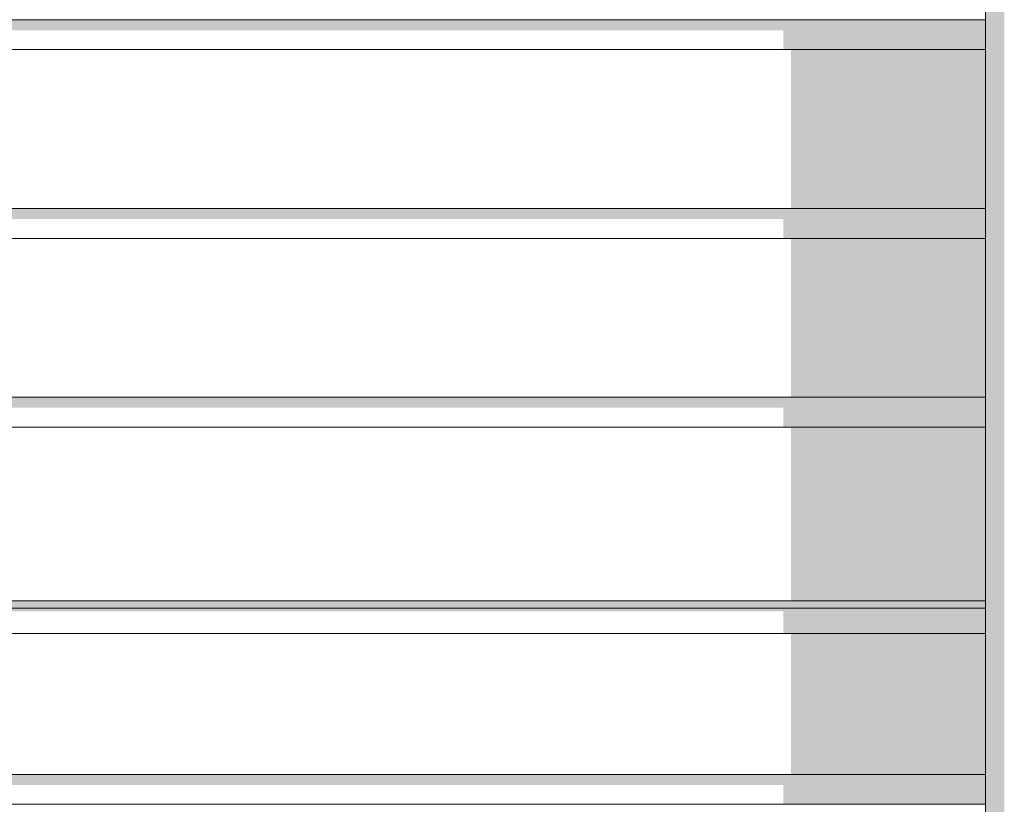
# Model space of a CAD drawing. Header units: millimetres. Extents: x 11 to 55443, y -2 to 19464.
# Tile 128 of 135: x 41454 to 42111, y 11348 to 11872. Entities that reach past the tile are written whole.
import ezdxf

# ---------------------------------------------------------------- set-up
doc = ezdxf.new("R2010")
doc.units = ezdxf.units.MM
doc.header["$MEASUREMENT"] = 0
doc.linetypes.add('Wipeout_Contour', pattern=[1000, 0, -1000])
doc.layers.add('Nowe_Drzwi Archicad', color=7, linetype='Continuous')
doc.layers.add('Nowe_Drzwi Archicad_Nr_pióra__101', color=252, linetype='Continuous', lineweight=5)
doc.layers.add('Nowe_Drzwi Archicad_Nr_pióra__81', color=7, linetype='Continuous', lineweight=13)

# ---------------------------------------------------------------- blocks, each defined once
blk = doc.blocks.new('ElemPrzekroju_6_1', base_point=(7287.15, 10853.98))
at = {"color": 254, "linetype": 'Wipeout_Contour', "lineweight": 0, "ltscale": 168791.991456}
blk.add_wipeout([(42098.99, 11871.88), (38888.99, 11871.88), (38888.99, 11851.88), (42098.99, 11851.88)], dxfattribs=at).dxf.layer = 'Nowe_Drzwi Archicad'
at = {"color": 254, "linetype": 'Wipeout_Contour', "lineweight": 0, "ltscale": 168650.822078}
blk.add_wipeout([(42098.99, 11745.88), (38888.99, 11745.88), (38888.99, 11725.88), (42098.99, 11725.88)], dxfattribs=at).dxf.layer = 'Nowe_Drzwi Archicad'
at = {"color": 254, "linetype": 'Wipeout_Contour', "lineweight": 0, "ltscale": 168511.043228}
blk.add_wipeout([(38888.99, 11619.88), (38888.99, 11599.88), (42098.99, 11599.88), (42098.99, 11619.88)], dxfattribs=at).dxf.layer = 'Nowe_Drzwi Archicad'
at = {"color": 254, "linetype": 'Wipeout_Contour', "lineweight": 0, "ltscale": 168358.022271}
blk.add_wipeout([(38888.99, 11478.98), (38888.99, 11461.98), (42098.99, 11461.98), (42098.99, 11478.98)], dxfattribs=at).dxf.layer = 'Nowe_Drzwi Archicad'
at = {"color": 254, "linetype": 'Wipeout_Contour', "lineweight": 0, "ltscale": 168235.779237}
blk.add_wipeout([(38888.99, 11367.98), (38888.99, 11347.98), (42098.99, 11347.98), (42098.99, 11367.98)], dxfattribs=at).dxf.layer = 'Nowe_Drzwi Archicad'
at = {"color": 254, "linetype": 'Wipeout_Contour', "lineweight": 0, "ltscale": 168863.214153}
blk.add_wipeout([(38888.99, 11977.88), (38888.99, 11871.88), (42098.99, 11871.88), (42098.99, 11977.88)], dxfattribs=at).dxf.layer = 'Nowe_Drzwi Archicad'
at = {"color": 254, "linetype": 'Wipeout_Contour', "lineweight": 0, "ltscale": 168721.351116}
blk.add_wipeout([(42098.99, 11851.88), (38888.99, 11851.88), (38888.99, 11745.88), (42098.99, 11745.88)], dxfattribs=at).dxf.layer = 'Nowe_Drzwi Archicad'
at = {"color": 254, "linetype": 'Wipeout_Contour', "lineweight": 0, "ltscale": 168580.876825}
blk.add_wipeout([(42098.99, 11725.88), (38888.99, 11725.88), (38888.99, 11619.88), (42098.99, 11619.88)], dxfattribs=at).dxf.layer = 'Nowe_Drzwi Archicad'
at = {"color": 254, "linetype": 'Wipeout_Contour', "lineweight": 0, "ltscale": 168369.977364}
blk.add_wipeout([(38888.99, 11483.88), (38888.99, 11478.98), (42098.99, 11478.98), (42098.99, 11483.88)], dxfattribs=at).dxf.layer = 'Nowe_Drzwi Archicad'
at = {"color": 254, "linetype": 'Wipeout_Contour', "lineweight": 0, "ltscale": 168297.669398}
blk.add_wipeout([(42098.99, 11461.98), (38888.99, 11461.98), (38888.99, 11367.98), (42098.99, 11367.98)], dxfattribs=at).dxf.layer = 'Nowe_Drzwi Archicad'
at = {"layer": 'Nowe_Drzwi Archicad', "linetype": 'Continuous', "lineweight": 0, "true_color": 0x000000}
blk.add_hatch(color=18, dxfattribs=at).paths.add_polyline_path([(38888.99, 11483.88), (38888.99, 11478.98), (42098.99, 11478.98), (42098.99, 11483.88)])
at = {"color": 254, "linetype": 'Wipeout_Contour', "lineweight": 0, "ltscale": 168436.328858}
blk.add_wipeout([(42098.99, 11599.88), (38888.99, 11599.88), (38888.99, 11483.88), (42098.99, 11483.88)], dxfattribs=at).dxf.layer = 'Nowe_Drzwi Archicad'
at = {"color": 254, "linetype": 'Wipeout_Contour', "lineweight": 0, "ltscale": 176403.065603}
blk.add_wipeout([(42111.49, 14846.48), (42098.99, 14833.98), (42098.99, 11153.98), (42111.49, 11153.98)], dxfattribs=at).dxf.layer = 'Nowe_Drzwi Archicad'
at = {"layer": 'Nowe_Drzwi Archicad', "linetype": 'Continuous', "lineweight": 0, "true_color": 0x000000}
for points in [[(42111.49, 14846.48), (42098.99, 14833.98), (42098.99, 11153.98), (42111.49, 11153.98)], [(38888.99, 11864.81), (41963.99, 11864.81), (41963.99, 11851.88), (42098.99, 11851.88), (42098.99, 11871.88), (38888.99, 11871.88)], [(41968.99, 11851.88), (41968.99, 11745.88), (42098.99, 11745.88), (42098.99, 11851.88)], [(38888.99, 11738.81), (41963.99, 11738.81), (41963.99, 11725.88), (42098.99, 11725.88), (42098.99, 11745.88), (38888.99, 11745.88)], [(41968.99, 11725.88), (41968.99, 11619.88), (42098.99, 11619.88), (42098.99, 11725.88)], [(42098.99, 11619.88), (38888.99, 11619.88), (38888.99, 11612.81), (41963.99, 11612.81), (41963.99, 11599.88), (42098.99, 11599.88)], [(41968.99, 11599.88), (41968.99, 11483.88), (42098.99, 11483.88), (42098.99, 11599.88)], [(42098.99, 11478.98), (38888.99, 11478.98), (38888.99, 11476.81), (41963.99, 11476.81), (41963.99, 11461.98), (42098.99, 11461.98)], [(41968.99, 11461.98), (41968.99, 11367.98), (42098.99, 11367.98), (42098.99, 11461.98)], [(42098.99, 11367.98), (38888.99, 11367.98), (38888.99, 11360.91), (41963.99, 11360.91), (41963.99, 11347.98), (42098.99, 11347.98)]]:
    blk.add_hatch(color=18, dxfattribs=at).paths.add_polyline_path(points)
at = {"layer": 'Nowe_Drzwi Archicad_Nr_pióra__101', "color": 252, "linetype": 'Continuous', "lineweight": 5}
for p, q in [((42098.99, 11871.88), (42098.99, 11977.88)), ((42098.99, 11851.88), (42098.99, 11871.88)), ((42098.99, 11745.88), (42098.99, 11851.88)), ((42098.99, 11725.88), (42098.99, 11745.88)), ((42098.99, 11619.88), (42098.99, 11725.88)), ((42098.99, 11599.88), (42098.99, 11619.88)), ((42098.99, 11483.88), (42098.99, 11599.88)), ((42098.99, 11461.98), (42098.99, 11483.88)), ((42098.99, 11367.98), (42098.99, 11461.98)), ((42098.99, 11347.98), (42098.99, 11367.98)), ((42098.99, 11241.98), (42098.99, 11347.98))]:
    blk.add_line(p, q, dxfattribs=at)
at = {"layer": 'Nowe_Drzwi Archicad_Nr_pióra__81', "color": 7, "linetype": 'Continuous', "lineweight": 13}
for p, q in [((38888.99, 11871.88), (42098.99, 11871.88)), ((42098.99, 11851.88), (38888.99, 11851.88)), ((38888.99, 11745.88), (42098.99, 11745.88)), ((42098.99, 11725.88), (38888.99, 11725.88)), ((38888.99, 11619.88), (42098.99, 11619.88)), ((42098.99, 11599.88), (38888.99, 11599.88)), ((42098.99, 11483.88), (38888.99, 11483.88)), ((42098.99, 11478.98), (38888.99, 11478.98)), ((42098.99, 11461.98), (38888.99, 11461.98)), ((38888.99, 11367.98), (42098.99, 11367.98)), ((42098.99, 11347.98), (38888.99, 11347.98))]:
    blk.add_line(p, q, dxfattribs=at)

msp = doc.modelspace()

# ---------------------------------------------------------------- block references
at = {"layer": 'Nowe_Drzwi Archicad', "lineweight": 0}
msp.add_blockref('ElemPrzekroju_6_1', (7287.15, 10853.98), dxfattribs=at)

doc.saveas('drawing.dxf')
